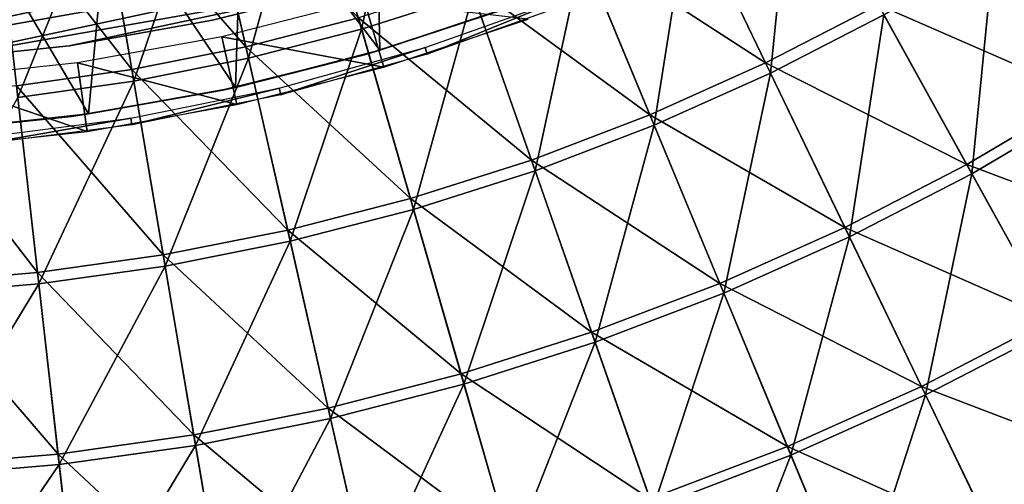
# Model space of a CAD drawing. Header units: millimetres. Extents: x -63 to 63, y -63 to 63.
# Tile 52 of 107: x 3.34 to 17.34, y -34.95 to -28.35. Entities that reach past the tile are written whole.
import ezdxf

# ---------------------------------------------------------------- set-up
doc = ezdxf.new("R2010")
doc.units = ezdxf.units.MM
doc.header["$LTSCALE"] = 106.095679
for name, color, linetype in [('12', 7, 'CONTINUOUS'), ('14', 7, 'CONTINUOUS'), ('18', 7, 'CONTINUOUS'), ('2', 7, 'CONTINUOUS'), ('24', 7, 'CONTINUOUS'), ('25', 7, 'CONTINUOUS'), ('4', 7, 'CONTINUOUS'), ('6', 7, 'CONTINUOUS')]:
    doc.layers.add(name, color=color, linetype=linetype)

msp = doc.modelspace()

# ---------------------------------------------------------------- linework, layer by layer
at = {"layer": '12', "linetype": 'Continuous'}
for points in [[(7.444, -25.838, 10.136), (8.881, -25.38, 10.136), (8.204, -28.478, 8.688), (7.444, -25.838, 10.136)], [(8.204, -28.478, 8.688), (8.881, -25.38, 10.136), (9.788, -27.973, 8.688), (8.204, -28.478, 8.688)], [(5.983, -26.215, 10.136), (7.444, -25.838, 10.136), (6.595, -28.893, 8.688), (5.983, -26.215, 10.136)], [(6.595, -28.893, 8.688), (7.444, -25.838, 10.136), (8.204, -28.478, 8.688), (6.595, -28.893, 8.688)], [(12.859, -26.701, 8.688), (14.335, -25.938, 8.688), (14.016, -29.106, 7.1), (12.859, -26.701, 8.688)], [(14.016, -29.106, 7.1), (14.335, -25.938, 8.688), (15.626, -28.274, 7.1), (14.016, -29.106, 7.1)], [(4.504, -26.509, 10.136), (5.983, -26.215, 10.136), (4.964, -29.217, 8.688), (4.504, -26.509, 10.136)], [(4.964, -29.217, 8.688), (5.983, -26.215, 10.136), (6.595, -28.893, 8.688), (4.964, -29.217, 8.688)], [(17.187, -27.353, 7.1), (18.694, -26.346, 7.1), (18.562, -29.541, 5.378), (17.187, -27.353, 7.1)], [(3.011, -26.72, 10.136), (4.504, -26.509, 10.136), (3.318, -29.45, 8.688), (3.011, -26.72, 10.136)], [(3.318, -29.45, 8.688), (4.504, -26.509, 10.136), (4.964, -29.217, 8.688), (3.318, -29.45, 8.688)], [(11.341, -27.38, 8.688), (12.859, -26.701, 8.688), (12.362, -29.846, 7.1), (11.341, -27.38, 8.688)], [(12.362, -29.846, 7.1), (12.859, -26.701, 8.688), (14.016, -29.106, 7.1), (12.362, -29.846, 7.1)], [(9.788, -27.973, 8.688), (11.341, -27.38, 8.688), (10.67, -30.492, 7.1), (9.788, -27.973, 8.688)], [(10.67, -30.492, 7.1), (11.341, -27.38, 8.688), (12.362, -29.846, 7.1), (10.67, -30.492, 7.1)], [(15.626, -28.274, 7.1), (17.187, -27.353, 7.1), (16.876, -30.535, 5.378), (15.626, -28.274, 7.1)], [(16.876, -30.535, 5.378), (17.187, -27.353, 7.1), (18.562, -29.541, 5.378), (16.876, -30.535, 5.378)], [(8.204, -28.478, 8.688), (9.788, -27.973, 8.688), (8.943, -31.042, 7.1), (8.204, -28.478, 8.688)], [(8.943, -31.042, 7.1), (9.788, -27.973, 8.688), (10.67, -30.492, 7.1), (8.943, -31.042, 7.1)], [(14.016, -29.106, 7.1), (15.626, -28.274, 7.1), (15.138, -31.434, 5.378), (14.016, -29.106, 7.1)], [(15.138, -31.434, 5.378), (15.626, -28.274, 7.1), (16.876, -30.535, 5.378), (15.138, -31.434, 5.378)], [(6.595, -28.893, 8.688), (8.204, -28.478, 8.688), (7.188, -31.495, 7.1), (6.595, -28.893, 8.688)], [(7.188, -31.495, 7.1), (8.204, -28.478, 8.688), (8.943, -31.042, 7.1), (7.188, -31.495, 7.1)], [(4.964, -29.217, 8.688), (6.595, -28.893, 8.688), (5.411, -31.848, 7.1), (4.964, -29.217, 8.688)], [(5.411, -31.848, 7.1), (6.595, -28.893, 8.688), (7.188, -31.495, 7.1), (5.411, -31.848, 7.1)], [(12.362, -29.846, 7.1), (14.016, -29.106, 7.1), (13.351, -32.233, 5.378), (12.362, -29.846, 7.1)], [(13.351, -32.233, 5.378), (14.016, -29.106, 7.1), (15.138, -31.434, 5.378), (13.351, -32.233, 5.378)], [(3.318, -29.45, 8.688), (4.964, -29.217, 8.688), (3.617, -32.102, 7.1), (3.318, -29.45, 8.688)], [(3.617, -32.102, 7.1), (4.964, -29.217, 8.688), (5.411, -31.848, 7.1), (3.617, -32.102, 7.1)], [(1.811, -32.254, 7.1), (3.318, -29.45, 8.688), (3.617, -32.102, 7.1), (1.811, -32.254, 7.1)], [(16.876, -30.535, 5.378), (18.562, -29.541, 5.378), (18.082, -32.717, 3.526), (16.876, -30.535, 5.378)], [(10.67, -30.492, 7.1), (12.362, -29.846, 7.1), (11.523, -32.931, 5.378), (10.67, -30.492, 7.1)], [(11.523, -32.931, 5.378), (12.362, -29.846, 7.1), (13.351, -32.233, 5.378), (11.523, -32.931, 5.378)], [(8.943, -31.042, 7.1), (10.67, -30.492, 7.1), (9.658, -33.525, 5.378), (8.943, -31.042, 7.1)], [(9.658, -33.525, 5.378), (10.67, -30.492, 7.1), (11.523, -32.931, 5.378), (9.658, -33.525, 5.378)], [(15.138, -31.434, 5.378), (16.876, -30.535, 5.378), (16.219, -33.679, 3.526), (15.138, -31.434, 5.378)], [(16.219, -33.679, 3.526), (16.876, -30.535, 5.378), (18.082, -32.717, 3.526), (16.219, -33.679, 3.526)], [(7.188, -31.495, 7.1), (8.943, -31.042, 7.1), (7.763, -34.014, 5.378), (7.188, -31.495, 7.1)], [(7.763, -34.014, 5.378), (8.943, -31.042, 7.1), (9.658, -33.525, 5.378), (7.763, -34.014, 5.378)], [(13.351, -32.233, 5.378), (15.138, -31.434, 5.378), (14.305, -34.536, 3.526), (13.351, -32.233, 5.378)], [(14.305, -34.536, 3.526), (15.138, -31.434, 5.378), (16.219, -33.679, 3.526), (14.305, -34.536, 3.526)], [(5.411, -31.848, 7.1), (7.188, -31.495, 7.1), (5.844, -34.396, 5.378), (5.411, -31.848, 7.1)], [(5.844, -34.396, 5.378), (7.188, -31.495, 7.1), (7.763, -34.014, 5.378), (5.844, -34.396, 5.378)], [(3.617, -32.102, 7.1), (5.411, -31.848, 7.1), (3.906, -34.669, 5.378), (3.617, -32.102, 7.1)], [(3.906, -34.669, 5.378), (5.411, -31.848, 7.1), (5.844, -34.396, 5.378), (3.906, -34.669, 5.378)], [(1.811, -32.254, 7.1), (3.617, -32.102, 7.1), (1.956, -34.834, 5.378), (1.811, -32.254, 7.1)], [(1.956, -34.834, 5.378), (3.617, -32.102, 7.1), (3.906, -34.669, 5.378), (1.956, -34.834, 5.378)], [(11.523, -32.931, 5.378), (13.351, -32.233, 5.378), (12.346, -35.283, 3.526), (11.523, -32.931, 5.378)], [(12.346, -35.283, 3.526), (13.351, -32.233, 5.378), (14.305, -34.536, 3.526), (12.346, -35.283, 3.526)], [(16.219, -33.679, 3.526), (18.082, -32.717, 3.526), (17.258, -35.836, 1.548), (16.219, -33.679, 3.526)], [(17.258, -35.836, 1.548), (18.082, -32.717, 3.526), (19.24, -34.812, 1.548), (17.258, -35.836, 1.548)], [(9.658, -33.525, 5.378), (11.523, -32.931, 5.378), (10.348, -35.92, 3.526), (9.658, -33.525, 5.378)], [(10.348, -35.92, 3.526), (11.523, -32.931, 5.378), (12.346, -35.283, 3.526), (10.348, -35.92, 3.526)], [(7.763, -34.014, 5.378), (9.658, -33.525, 5.378), (8.318, -36.444, 3.526), (7.763, -34.014, 5.378)], [(8.318, -36.444, 3.526), (9.658, -33.525, 5.378), (10.348, -35.92, 3.526), (8.318, -36.444, 3.526)], [(14.305, -34.536, 3.526), (16.219, -33.679, 3.526), (15.221, -36.748, 1.548), (14.305, -34.536, 3.526)], [(15.221, -36.748, 1.548), (16.219, -33.679, 3.526), (17.258, -35.836, 1.548), (15.221, -36.748, 1.548)], [(5.844, -34.396, 5.378), (7.763, -34.014, 5.378), (6.262, -36.853, 3.526), (5.844, -34.396, 5.378)], [(6.262, -36.853, 3.526), (7.763, -34.014, 5.378), (8.318, -36.444, 3.526), (6.262, -36.853, 3.526)], [(3.906, -34.669, 5.378), (5.844, -34.396, 5.378), (4.185, -37.146, 3.526), (3.906, -34.669, 5.378)], [(4.185, -37.146, 3.526), (5.844, -34.396, 5.378), (6.262, -36.853, 3.526), (4.185, -37.146, 3.526)], [(12.346, -35.283, 3.526), (14.305, -34.536, 3.526), (13.137, -37.543, 1.548), (12.346, -35.283, 3.526)], [(13.137, -37.543, 1.548), (14.305, -34.536, 3.526), (15.221, -36.748, 1.548), (13.137, -37.543, 1.548)], [(1.956, -34.834, 5.378), (3.906, -34.669, 5.378), (2.096, -37.322, 3.526), (1.956, -34.834, 5.378)], [(2.096, -37.322, 3.526), (3.906, -34.669, 5.378), (4.185, -37.146, 3.526), (2.096, -37.322, 3.526)], [(17.258, -35.836, 1.548), (19.24, -34.812, 1.548), (18.251, -37.899, -0.549), (17.258, -35.836, 1.548)]]:
    msp.add_3dface(points, dxfattribs=at)
at = {"layer": '14', "color": 251, "linetype": 'Continuous', "true_color": 0x4c4c4c}
for points in [[(10.493, -28.102, -236), (10.268, -28.188, -36), (8.464, -28.779, -236), (10.493, -28.102, -236)], [(10.268, -28.188, -36), (8.245, -28.845, -36), (8.464, -28.779, -236), (10.268, -28.188, -36)], [(8.464, -28.779, -236), (8.245, -28.845, -36), (6.41, -29.307, -236), (8.464, -28.779, -236)], [(8.245, -28.845, -36), (6.179, -29.357, -36), (6.41, -29.307, -236), (8.245, -28.845, -36)], [(6.179, -29.357, -36), (4.081, -29.721, -36), (4.324, -29.685, -236), (6.179, -29.357, -36)], [(6.41, -29.307, -236), (6.179, -29.357, -36), (4.324, -29.685, -236), (6.41, -29.307, -236)], [(4.081, -29.721, -36), (1.963, -29.936, -36), (2.199, -29.917, -236), (4.081, -29.721, -36)], [(4.324, -29.685, -236), (4.081, -29.721, -36), (2.199, -29.917, -236), (4.324, -29.685, -236)]]:
    msp.add_3dface(points, dxfattribs=at)
at = {"layer": '18', "color": 251, "linetype": 'Continuous', "true_color": 0x4c4c4c}
for points in [[(8.464, -28.779, -236), (6.51, -26.203, -236), (8.396, -25.659, -236), (8.464, -28.779, -236)], [(10.493, -28.102, -236), (8.464, -28.779, -236), (8.396, -25.659, -236), (10.493, -28.102, -236)], [(6.41, -29.307, -236), (4.605, -26.604, -236), (6.51, -26.203, -236), (6.41, -29.307, -236)], [(8.464, -28.779, -236), (6.41, -29.307, -236), (6.51, -26.203, -236), (8.464, -28.779, -236)], [(4.324, -29.685, -236), (2.658, -26.866, -236), (4.605, -26.604, -236), (4.324, -29.685, -236)], [(6.41, -29.307, -236), (4.324, -29.685, -236), (4.605, -26.604, -236), (6.41, -29.307, -236)], [(4.324, -29.685, -236), (2.199, -29.917, -236), (2.658, -26.866, -236), (4.324, -29.685, -236)]]:
    msp.add_3dface(points, dxfattribs=at)
at = {"layer": '2', "color": 4, "linetype": 'Continuous'}
for points in [[(8.242, -28.071, -0.193), (6.219, -28.588, -0.193), (8.52, -29.018, -29.793), (8.242, -28.071, -0.193)], [(10.569, -28.336, -29.793), (8.242, -28.071, -0.193), (8.52, -29.018, -29.793), (10.569, -28.336, -29.793)], [(6.219, -28.588, -0.193), (4.164, -28.959, -0.193), (6.429, -29.552, -29.793), (6.219, -28.588, -0.193)], [(8.52, -29.018, -29.793), (6.219, -28.588, -0.193), (6.429, -29.552, -29.793), (8.52, -29.018, -29.793)], [(4.164, -28.959, -0.193), (2.087, -29.182, -0.193), (4.304, -29.935, -29.793), (4.164, -28.959, -0.193)], [(6.429, -29.552, -29.793), (4.164, -28.959, -0.193), (4.304, -29.935, -29.793), (6.429, -29.552, -29.793)], [(4.304, -29.935, -29.793), (2.087, -29.182, -0.193), (2.158, -30.166, -29.793), (4.304, -29.935, -29.793)]]:
    msp.add_3dface(points, dxfattribs=at)
at = {"layer": '24', "linetype": 'Continuous'}
for points in [[(-4.208, -28.693, -238), (-6.244, -28.32, -238), (15.61, -24.44, -238), (-4.208, -28.693, -238)], [(13.827, -25.492, -238), (-4.208, -28.693, -238), (15.61, -24.44, -238), (13.827, -25.492, -238)], [(-2.15, -28.92, -238), (-4.208, -28.693, -238), (13.827, -25.492, -238), (-2.15, -28.92, -238)], [(11.973, -26.413, -238), (-2.15, -28.92, -238), (13.827, -25.492, -238), (11.973, -26.413, -238)], [(-0.082, -29, -238), (-2.15, -28.92, -238), (11.973, -26.413, -238), (-0.082, -29, -238)], [(10.058, -27.2, -238), (-0.082, -29, -238), (11.973, -26.413, -238), (10.058, -27.2, -238)], [(1.987, -28.932, -238), (-0.082, -29, -238), (10.058, -27.2, -238), (1.987, -28.932, -238)], [(8.092, -27.848, -238), (1.987, -28.932, -238), (10.058, -27.2, -238), (8.092, -27.848, -238)], [(4.046, -28.716, -238), (1.987, -28.932, -238), (8.092, -27.848, -238), (4.046, -28.716, -238)], [(6.085, -28.354, -238), (4.046, -28.716, -238), (8.092, -27.848, -238), (6.085, -28.354, -238)]]:
    msp.add_3dface(points, dxfattribs=at)
at = {"layer": '25', "linetype": 'Continuous'}
for points in [[(6.085, -28.354, -238), (8.092, -27.848, -238), (6.085, -28.354, -236), (6.085, -28.354, -238)], [(6.085, -28.354, -236), (8.092, -27.848, -238), (8.092, -27.848, -236), (6.085, -28.354, -236)], [(4.046, -28.716, -238), (6.085, -28.354, -238), (4.046, -28.716, -236), (4.046, -28.716, -238)], [(4.046, -28.716, -236), (6.085, -28.354, -238), (6.085, -28.354, -236), (4.046, -28.716, -236)], [(1.987, -28.932, -238), (4.046, -28.716, -238), (1.987, -28.932, -236), (1.987, -28.932, -238)], [(1.987, -28.932, -236), (4.046, -28.716, -238), (4.046, -28.716, -236), (1.987, -28.932, -236)]]:
    msp.add_3dface(points, dxfattribs=at)
at = {"layer": '4', "color": 251, "linetype": 'Continuous', "true_color": 0x4c4c4c}
for points in [[(9.105, -28.742, -35.754), (11.132, -28.019, -35.754), (9.134, -28.834, -30.203), (9.105, -28.742, -35.754)], [(9.134, -28.834, -30.203), (11.132, -28.019, -35.754), (11.168, -28.109, -30.203), (9.134, -28.834, -30.203)], [(7.031, -29.318, -35.754), (9.105, -28.742, -35.754), (7.054, -29.412, -30.203), (7.031, -29.318, -35.754)], [(7.054, -29.412, -30.203), (9.105, -28.742, -35.754), (9.134, -28.834, -30.203), (7.054, -29.412, -30.203)], [(4.922, -29.745, -35.754), (7.031, -29.318, -35.754), (4.938, -29.841, -30.203), (4.922, -29.745, -35.754)], [(4.938, -29.841, -30.203), (7.031, -29.318, -35.754), (7.054, -29.412, -30.203), (4.938, -29.841, -30.203)], [(2.787, -30.02, -35.754), (4.922, -29.745, -35.754), (2.796, -30.117, -30.203), (2.787, -30.02, -35.754)], [(2.796, -30.117, -30.203), (4.922, -29.745, -35.754), (4.938, -29.841, -30.203), (2.796, -30.117, -30.203)]]:
    msp.add_3dface(points, dxfattribs=at)
at = {"layer": '6', "linetype": 'Continuous'}
for points in [[(5.947, -26.054, 11.884), (4.476, -26.346, 11.884), (6.558, -28.731, 10.491), (5.947, -26.054, 11.884)], [(8.158, -28.318, 10.491), (5.947, -26.054, 11.884), (6.558, -28.731, 10.491), (8.158, -28.318, 10.491)], [(4.476, -26.346, 11.884), (2.992, -26.556, 11.884), (4.936, -29.053, 10.491), (4.476, -26.346, 11.884)], [(6.558, -28.731, 10.491), (4.476, -26.346, 11.884), (4.936, -29.053, 10.491), (6.558, -28.731, 10.491)], [(4.936, -29.053, 10.491), (2.992, -26.556, 11.884), (3.3, -29.285, 10.491), (4.936, -29.053, 10.491)], [(12.786, -26.551, 10.491), (11.278, -27.227, 10.491), (13.946, -28.96, 8.963), (12.786, -26.551, 10.491)], [(15.548, -28.133, 8.963), (12.786, -26.551, 10.491), (13.946, -28.96, 8.963), (15.548, -28.133, 8.963)], [(11.278, -27.227, 10.491), (9.733, -27.816, 10.491), (12.301, -29.697, 8.963), (11.278, -27.227, 10.491)], [(13.946, -28.96, 8.963), (11.278, -27.227, 10.491), (12.301, -29.697, 8.963), (13.946, -28.96, 8.963)], [(17.101, -27.217, 8.963), (15.548, -28.133, 8.963), (18.482, -29.413, 7.304), (17.101, -27.217, 8.963)], [(20.102, -28.331, 7.304), (17.101, -27.217, 8.963), (18.482, -29.413, 7.304), (20.102, -28.331, 7.304)], [(9.733, -27.816, 10.491), (8.158, -28.318, 10.491), (10.616, -30.34, 8.963), (9.733, -27.816, 10.491)], [(12.301, -29.697, 8.963), (9.733, -27.816, 10.491), (10.616, -30.34, 8.963), (12.301, -29.697, 8.963)], [(15.548, -28.133, 8.963), (13.946, -28.96, 8.963), (16.803, -30.403, 7.304), (15.548, -28.133, 8.963)], [(18.482, -29.413, 7.304), (15.548, -28.133, 8.963), (16.803, -30.403, 7.304), (18.482, -29.413, 7.304)], [(8.158, -28.318, 10.491), (6.558, -28.731, 10.491), (8.898, -30.887, 8.963), (8.158, -28.318, 10.491)], [(10.616, -30.34, 8.963), (8.158, -28.318, 10.491), (8.898, -30.887, 8.963), (10.616, -30.34, 8.963)], [(6.558, -28.731, 10.491), (4.936, -29.053, 10.491), (7.153, -31.337, 8.963), (6.558, -28.731, 10.491)], [(8.898, -30.887, 8.963), (6.558, -28.731, 10.491), (7.153, -31.337, 8.963), (8.898, -30.887, 8.963)], [(13.946, -28.96, 8.963), (12.301, -29.697, 8.963), (15.072, -31.298, 7.304), (13.946, -28.96, 8.963)], [(16.803, -30.403, 7.304), (13.946, -28.96, 8.963), (15.072, -31.298, 7.304), (16.803, -30.403, 7.304)], [(4.936, -29.053, 10.491), (3.3, -29.285, 10.491), (5.384, -31.689, 8.963), (4.936, -29.053, 10.491)], [(7.153, -31.337, 8.963), (4.936, -29.053, 10.491), (5.384, -31.689, 8.963), (7.153, -31.337, 8.963)], [(3.3, -29.285, 10.491), (1.652, -29.423, 10.491), (3.599, -31.941, 8.963), (3.3, -29.285, 10.491)], [(5.384, -31.689, 8.963), (3.3, -29.285, 10.491), (3.599, -31.941, 8.963), (5.384, -31.689, 8.963)], [(3.599, -31.941, 8.963), (1.652, -29.423, 10.491), (1.802, -32.093, 8.963), (3.599, -31.941, 8.963)], [(18.482, -29.413, 7.304), (16.803, -30.403, 7.304), (19.817, -31.538, 5.518), (18.482, -29.413, 7.304)], [(12.301, -29.697, 8.963), (10.616, -30.34, 8.963), (13.294, -32.094, 7.304), (12.301, -29.697, 8.963)], [(15.072, -31.298, 7.304), (12.301, -29.697, 8.963), (13.294, -32.094, 7.304), (15.072, -31.298, 7.304)], [(10.616, -30.34, 8.963), (8.898, -30.887, 8.963), (11.473, -32.789, 7.304), (10.616, -30.34, 8.963)], [(13.294, -32.094, 7.304), (10.616, -30.34, 8.963), (11.473, -32.789, 7.304), (13.294, -32.094, 7.304)], [(16.803, -30.403, 7.304), (15.072, -31.298, 7.304), (18.017, -32.599, 5.518), (16.803, -30.403, 7.304)], [(19.817, -31.538, 5.518), (16.803, -30.403, 7.304), (18.017, -32.599, 5.518), (19.817, -31.538, 5.518)], [(8.898, -30.887, 8.963), (7.153, -31.337, 8.963), (9.617, -33.38, 7.304), (8.898, -30.887, 8.963)], [(11.473, -32.789, 7.304), (8.898, -30.887, 8.963), (9.617, -33.38, 7.304), (11.473, -32.789, 7.304)], [(7.153, -31.337, 8.963), (5.384, -31.689, 8.963), (7.73, -33.867, 7.304), (7.153, -31.337, 8.963)], [(9.617, -33.38, 7.304), (7.153, -31.337, 8.963), (7.73, -33.867, 7.304), (9.617, -33.38, 7.304)], [(15.072, -31.298, 7.304), (13.294, -32.094, 7.304), (16.161, -33.558, 5.518), (15.072, -31.298, 7.304)], [(18.017, -32.599, 5.518), (15.072, -31.298, 7.304), (16.161, -33.558, 5.518), (18.017, -32.599, 5.518)], [(5.384, -31.689, 8.963), (3.599, -31.941, 8.963), (5.819, -34.247, 7.304), (5.384, -31.689, 8.963)], [(7.73, -33.867, 7.304), (5.384, -31.689, 8.963), (5.819, -34.247, 7.304), (7.73, -33.867, 7.304)], [(3.599, -31.941, 8.963), (1.802, -32.093, 8.963), (3.889, -34.52, 7.304), (3.599, -31.941, 8.963)], [(5.819, -34.247, 7.304), (3.599, -31.941, 8.963), (3.889, -34.52, 7.304), (5.819, -34.247, 7.304)], [(3.889, -34.52, 7.304), (1.802, -32.093, 8.963), (1.948, -34.683, 7.304), (3.889, -34.52, 7.304)], [(13.294, -32.094, 7.304), (11.473, -32.789, 7.304), (14.254, -34.412, 5.518), (13.294, -32.094, 7.304)], [(16.161, -33.558, 5.518), (13.294, -32.094, 7.304), (14.254, -34.412, 5.518), (16.161, -33.558, 5.518)], [(18.017, -32.599, 5.518), (16.161, -33.558, 5.518), (19.187, -34.715, 3.611), (18.017, -32.599, 5.518)], [(11.473, -32.789, 7.304), (9.617, -33.38, 7.304), (12.302, -35.157, 5.518), (11.473, -32.789, 7.304)], [(14.254, -34.412, 5.518), (11.473, -32.789, 7.304), (12.302, -35.157, 5.518), (14.254, -34.412, 5.518)], [(9.617, -33.38, 7.304), (7.73, -33.867, 7.304), (10.311, -35.791, 5.518), (9.617, -33.38, 7.304)], [(12.302, -35.157, 5.518), (9.617, -33.38, 7.304), (10.311, -35.791, 5.518), (12.302, -35.157, 5.518)], [(16.161, -33.558, 5.518), (14.254, -34.412, 5.518), (17.21, -35.737, 3.611), (16.161, -33.558, 5.518)], [(19.187, -34.715, 3.611), (16.161, -33.558, 5.518), (17.21, -35.737, 3.611), (19.187, -34.715, 3.611)], [(7.73, -33.867, 7.304), (5.819, -34.247, 7.304), (8.288, -36.313, 5.518), (7.73, -33.867, 7.304)], [(10.311, -35.791, 5.518), (7.73, -33.867, 7.304), (8.288, -36.313, 5.518), (10.311, -35.791, 5.518)], [(5.819, -34.247, 7.304), (3.889, -34.52, 7.304), (6.239, -36.721, 5.518), (5.819, -34.247, 7.304)], [(8.288, -36.313, 5.518), (5.819, -34.247, 7.304), (6.239, -36.721, 5.518), (8.288, -36.313, 5.518)], [(14.254, -34.412, 5.518), (12.302, -35.157, 5.518), (15.179, -36.645, 3.611), (14.254, -34.412, 5.518)], [(17.21, -35.737, 3.611), (14.254, -34.412, 5.518), (15.179, -36.645, 3.611), (17.21, -35.737, 3.611)], [(3.889, -34.52, 7.304), (1.948, -34.683, 7.304), (4.17, -37.013, 5.518), (3.889, -34.52, 7.304)], [(6.239, -36.721, 5.518), (3.889, -34.52, 7.304), (4.17, -37.013, 5.518), (6.239, -36.721, 5.518)], [(4.17, -37.013, 5.518), (1.948, -34.683, 7.304), (2.088, -37.188, 5.518), (4.17, -37.013, 5.518)], [(19.187, -34.715, 3.611), (17.21, -35.737, 3.611), (20.309, -36.746, 1.586), (19.187, -34.715, 3.611)]]:
    msp.add_3dface(points, dxfattribs=at)

doc.saveas('drawing.dxf')
